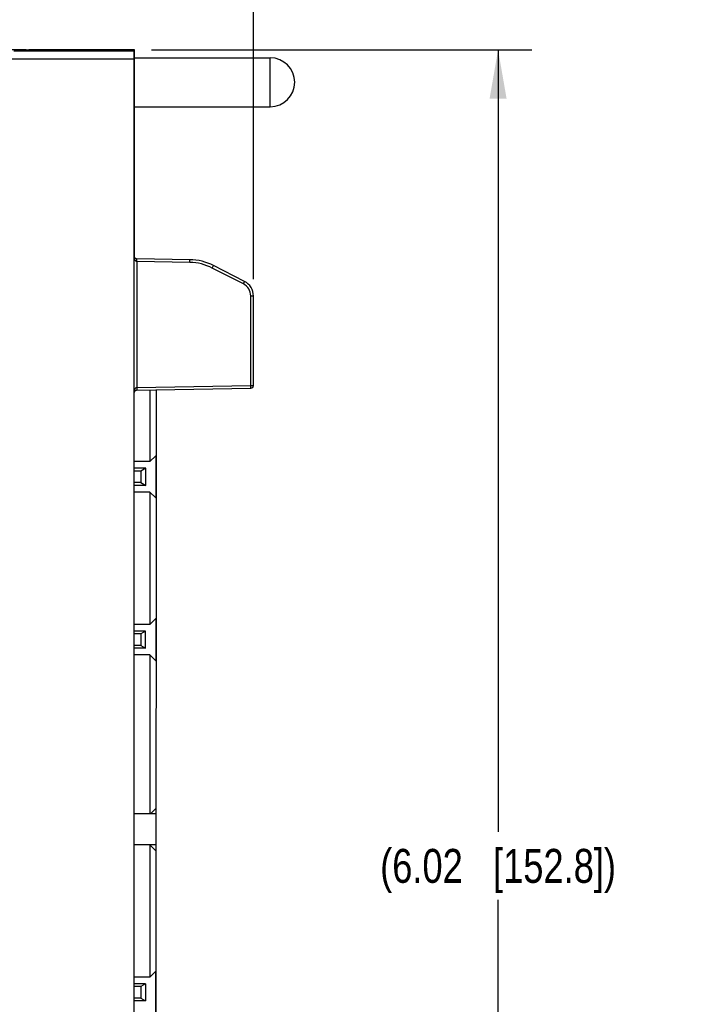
# Model space of a CAD drawing. Header units: inches. Extents: x 0 to 22, y 0 to 17.
# Tile 28 of 34: x 13.1 to 15.6, y 9.6 to 13.2. Entities that reach past the tile are written whole.
import ezdxf

# ---------------------------------------------------------------- set-up
doc = ezdxf.new("R2010")
doc.units = ezdxf.units.IN
doc.header["$LTSCALE"] = 1.21
doc.header["$MEASUREMENT"] = 0
doc.layers.get('0').update_dxf_attribs({"linetype": 'CONTINUOUS'})
doc.layers.add('02___PRT_ALL_AXES', color=7, linetype='CONTINUOUS')
doc.layers.add('DIMENSIONS', color=7, linetype='CONTINUOUS')
doc.styles.get("Standard").update_dxf_attribs({"font": 'txt', "width": 0.8})
doc.dimstyles.new('DIMSTYLE_3', dxfattribs={"dimtxt": 0.125, "dimasz": 0.18, "dimexe": 0.125, "dimexo": 0.0625, "dimgap": 0.0625, "dimtad": 0, "dimtih": 1, "dimtoh": 1, "dimzin": 4, "dimdsep": 46, "dimtxsty": 'STANDARD', "dimblk": '_FILLED', "dimblk1": '_FILLED', "dimblk2": '_FILLED', "dimcen": 0.09, "dimadec": 0, "dimazin": 0, "dimtp": 0.001, "dimtm": 0.001, "dimtfac": 1, "dimtofl": 0, "dimtmove": 0, "dimatfit": 3, "dimldrblk": '_FILLED', "dimfxl": 1, "dimtolj": 1, "dimtzin": 4, "dimarcsym": 0})

# ---------------------------------------------------------------- blocks, each defined once
blk = doc.blocks.new('_FILLED')
at = {"color": 0, "linetype": 'BYBLOCK'}
blk.add_solid([(0, 0), (-1, 0.174), (-1, -0.174)], dxfattribs=at)
blk = doc.blocks.new('*D22')
at = {"layer": 'DIMENSIONS', "color": 2, "linetype": 'CONTINUOUS'}
for p, q in [((9.5043, 12.591), (9.5043, 13.9785)), ((13.9446, 12.2574), (13.9446, 13.9785)), ((9.5043, 13.8535), (10.9495, 13.8535)), ((13.9446, 13.8535), (12.4995, 13.8535))]:
    blk.add_line(p, q, dxfattribs=at)
at = {"layer": 'DIMENSIONS', "color": 2, "linetype": 'CONTINUOUS', "xscale": 0.18, "yscale": 0.18, "zscale": 0.18, "rotation": 180}
blk.add_blockref('_FILLED', (9.5043, 13.8535), dxfattribs=at)
at = {"layer": 'DIMENSIONS', "color": 2, "linetype": 'CONTINUOUS', "xscale": 0.18, "yscale": 0.18, "zscale": 0.18}
blk.add_blockref('_FILLED', (13.9446, 13.8535), dxfattribs=at)
at = {"layer": 'DIMENSIONS', "color": 2, "linetype": 'CONTINUOUS', "insert": (11.7245, 13.916), "char_height": 0.125, "width": 1.425, "attachment_point": 2, "line_spacing_factor": 0.9}
blk.add_mtext('(4.44{\\Ftxt.shx;\\W1.000000;\\H0.125000; }[112.8])', dxfattribs=at)
blk = doc.blocks.new('*D23')
at = {"layer": 'DIMENSIONS', "color": 2, "linetype": 'CONTINUOUS'}
for p, q in [((13.5691, 13.1022), (14.9716, 13.1022)), ((14.8466, 13.1022), (14.8466, 10.2195)), ((14.8466, 7.0867), (14.8466, 9.9695)), ((12.7821, 7.0867), (14.9716, 7.0867))]:
    blk.add_line(p, q, dxfattribs=at)
at = {"layer": 'DIMENSIONS', "color": 2, "linetype": 'CONTINUOUS', "xscale": 0.18, "yscale": 0.18, "zscale": 0.18}
for p, rotation in [((14.8466, 13.1022), 90), ((14.8466, 7.0867), 270)]:
    blk.add_blockref('_FILLED', p, dxfattribs=dict(at, rotation=rotation))
at = {"layer": 'DIMENSIONS', "color": 2, "linetype": 'CONTINUOUS', "insert": (14.8466, 10.157), "char_height": 0.125, "width": 1.425, "attachment_point": 2, "line_spacing_factor": 0.9}
blk.add_mtext('(6.02{\\Ftxt.shx;\\W1.000000;\\H0.125000; }[152.8])', dxfattribs=at)

msp = doc.modelspace()

# ---------------------------------------------------------------- linework, layer by layer
at = {"color": 7, "linetype": 'CONTINUOUS'}
for p, q in [((10.3464, 13.1033), (13.1066, 13.1033)), ((13.1046, 13.0995), (13.1046, 13.1033)), ((13.1066, 13.0995), (13.1066, 13.1033)), ((13.1164, 13.1024), (13.1164, 13.0994)), ((13.5066, 13.1022), (13.1164, 13.1024)), ((13.5066, 12.3359), (13.5066, 13.1022)), ((13.5046, 13.0674), (13.0307, 13.0674)), ((13.5046, 13.0974), (13.0607, 13.0974)), ((13.5046, 13.0992), (13.1144, 13.0994)), ((13.5046, 8.1765), (13.5046, 13.0992)), ((13.5066, 12.8835), (13.5046, 12.8835)), ((13.5046, 12.8265), (13.5066, 12.8265)), ((13.5066, 12.3601), (13.5046, 12.3601)), ((13.5066, 12.3501), (13.5046, 12.3501)), ((13.5066, 12.3445), (13.5046, 12.3445)), ((13.7101, 12.3285), (13.5144, 12.3319)), ((13.5145, 12.3219), (13.5144, 12.3319)), ((13.5145, 12.3219), (13.5145, 11.8577)), ((13.71, 12.3185), (13.5145, 12.3219)), ((13.71, 12.3185), (13.7101, 12.3285)), ((13.7929, 12.2978), (13.7974, 12.3067)), ((13.9118, 12.2484), (13.7974, 12.3067)), ((13.9074, 12.2395), (13.7929, 12.2978)), ((13.9074, 12.2395), (13.9118, 12.2484)), ((13.9347, 12.1949), (13.9446, 12.1949)), ((13.9347, 11.865), (13.9347, 12.1949)), ((13.9446, 11.865), (13.9446, 12.1949)), ((13.5145, 11.8577), (13.5144, 11.8477)), ((13.5144, 11.8477), (13.9348, 11.855)), ((13.5145, 11.8577), (13.9347, 11.865)), ((13.5629, 11.8485), (13.5629, 11.5845)), ((13.5864, 9.3886), (13.5865, 11.8489)), ((13.9347, 11.865), (13.9446, 11.865)), ((13.9348, 11.855), (13.9347, 11.865)), ((13.5629, 11.5845), (13.5046, 11.5845)), ((13.5629, 11.5845), (13.5846, 11.6062)), ((13.5846, 11.6062), (13.5846, 11.4503)), ((13.5472, 11.5597), (13.5046, 11.5597)), ((13.5294, 11.5495), (13.5046, 11.5495)), ((13.5472, 11.5597), (13.5294, 11.5495)), ((13.5294, 11.5495), (13.5294, 11.507)), ((13.5472, 11.4967), (13.5472, 11.5597)), ((13.5294, 11.507), (13.5046, 11.507)), ((13.5294, 11.507), (13.5472, 11.4967)), ((13.5472, 11.4967), (13.5046, 11.4967)), ((13.5629, 11.4719), (13.5046, 11.4719)), ((13.5629, 11.4719), (13.5629, 10.9845)), ((13.5846, 11.4503), (13.5629, 11.4719)), ((13.5629, 10.9845), (13.5845, 11.0062)), ((13.5845, 11.0062), (13.5845, 10.8503)), ((13.5629, 10.9845), (13.5046, 10.9845)), ((13.5471, 10.9597), (13.5046, 10.9597)), ((13.5471, 10.9597), (13.5294, 10.9495)), ((13.5471, 10.8967), (13.5471, 10.9597)), ((13.5294, 10.9495), (13.5046, 10.9495)), ((13.5294, 10.9495), (13.5294, 10.907)), ((13.5294, 10.907), (13.5046, 10.907)), ((13.5471, 10.8967), (13.5046, 10.8967)), ((13.5294, 10.907), (13.5471, 10.8967)), ((13.5629, 10.8719), (13.5046, 10.8719)), ((13.5629, 10.8719), (13.5628, 10.2865)), ((13.5845, 10.8503), (13.5629, 10.8719)), ((13.5845, 10.3062), (13.5648, 10.2865)), ((13.5864, 10.2865), (13.5046, 10.2865)), ((13.5864, 10.1719), (13.5046, 10.1719)), ((13.5628, 10.1719), (13.5845, 10.1503)), ((13.5628, 10.1719), (13.5628, 9.6845)), ((13.5835, 10.1513), (13.5864, 10.1513)), ((13.5845, 10.1503), (13.5845, 10.1513)), ((13.5844, 9.7062), (13.5628, 9.6845)), ((13.5844, 9.5503), (13.5844, 9.7062)), ((13.5628, 9.6845), (13.5046, 9.6845)), ((13.547, 9.6597), (13.5046, 9.6597)), ((13.547, 9.6597), (13.5293, 9.6495)), ((13.547, 9.6597), (13.547, 9.5967)), ((13.5293, 9.6495), (13.5046, 9.6495)), ((13.5293, 9.6495), (13.5293, 9.607)), ((13.5293, 9.607), (13.5046, 9.607)), ((13.547, 9.5967), (13.5046, 9.5967)), ((13.5293, 9.607), (13.547, 9.5967))]:
    msp.add_line(p, q, dxfattribs=at)
for centre, radius, start, end in [((13.5146, 12.3419), 0.01, 188.6346, 269), ((13.7067, 12.1285), 0.19, 62.9978, 89.0022), ((13.7066, 12.1285), 0.2, 63, 89), ((13.8847, 12.1949), 0.05, 0.0044, 62.9955), ((13.8846, 12.1949), 0.06, 0, 62.9856), ((13.5146, 11.8377), 0.01, 91, 171.363), ((13.5146, 11.8526), 0.00509, 91.0514, 101.5229), ((13.9346, 11.865), 0.01, 271, 360)]:
    msp.add_arc(centre, radius, start, end, dxfattribs=at)
for centre in [(13.1166, 13.1025), (13.1146, 13.0995)]:
    msp.add_ellipse(centre, major_axis=(0.01, 0), ratio=0.017455, start_param=3.141593, end_param=4.694936, dxfattribs=at)
for points, knots in [([(13.5072, 12.3285), (13.5067, 12.3295), (13.5059, 12.3317), (13.5049, 12.3362), (13.5046, 12.3396), (13.5046, 12.3419)], [0, 0, 0, 0, 0.251884, 0.502122, 1, 1, 1, 1]), ([(13.5145, 12.3219), (13.514, 12.3219), (13.5131, 12.3221), (13.5119, 12.3226), (13.5108, 12.3233), (13.5096, 12.3245), (13.5083, 12.3262), (13.5075, 12.3277), (13.5072, 12.3285)], [0, 0, 0, 0, 0.131691, 0.26134, 0.388454, 0.513412, 0.758518, 1, 1, 1, 1]), ([(13.5046, 11.8377), (13.5046, 11.8395), (13.5048, 11.8424), (13.5055, 11.8461), (13.5062, 11.8489), (13.5073, 11.8515), (13.5085, 11.8537), (13.5097, 11.8552), (13.5108, 11.8562), (13.5121, 11.8571), (13.5131, 11.8575), (13.5136, 11.8576)], [0, 0, 0, 0, 0.244267, 0.366818, 0.489851, 0.613698, 0.738954, 0.802545, 0.867063, 0.932827, 1, 1, 1, 1])]:
    msp.add_open_spline(points, degree=3, knots=knots, dxfattribs=at)
at = {"layer": '02___PRT_ALL_AXES', "color": 7, "linetype": 'CONTINUOUS'}
for p, q in [((13.5066, 13.0725), (14.0066, 13.0725)), ((14.0066, 12.8925), (14.0066, 13.0725)), ((13.5066, 12.8925), (14.0066, 12.8925))]:
    msp.add_line(p, q, dxfattribs=at)
msp.add_arc((14.0066, 12.9825), 0.09, 270, 90, dxfattribs=at)

# ---------------------------------------------------------------- dimensions: what is measured, and where the dimension line sits
at = {"layer": 'DIMENSIONS', "color": 2, "linetype": 'CONTINUOUS'}
dim = msp.add_linear_dim(base=(13.9446, 13.8535), p1=(9.5043, 12.5285), p2=(13.9446, 12.1949), text='(<>)', dimstyle='DIMSTYLE_3', dxfattribs=at)
dim.commit()
dim.dimension.update_dxf_attribs({"geometry": '*D22', "text_midpoint": (11.7245, 13.8535), "dimtype": 160})
dim = msp.add_linear_dim(base=(14.8466, 7.0867), p1=(13.5066, 13.1022), p2=(12.7196, 7.0867), angle=270, text='(<>)', dimstyle='DIMSTYLE_3', dxfattribs=at)
dim.commit()
dim.dimension.update_dxf_attribs({"geometry": '*D23', "text_midpoint": (14.8466, 10.0945), "dimtype": 160})

doc.saveas('drawing.dxf')
